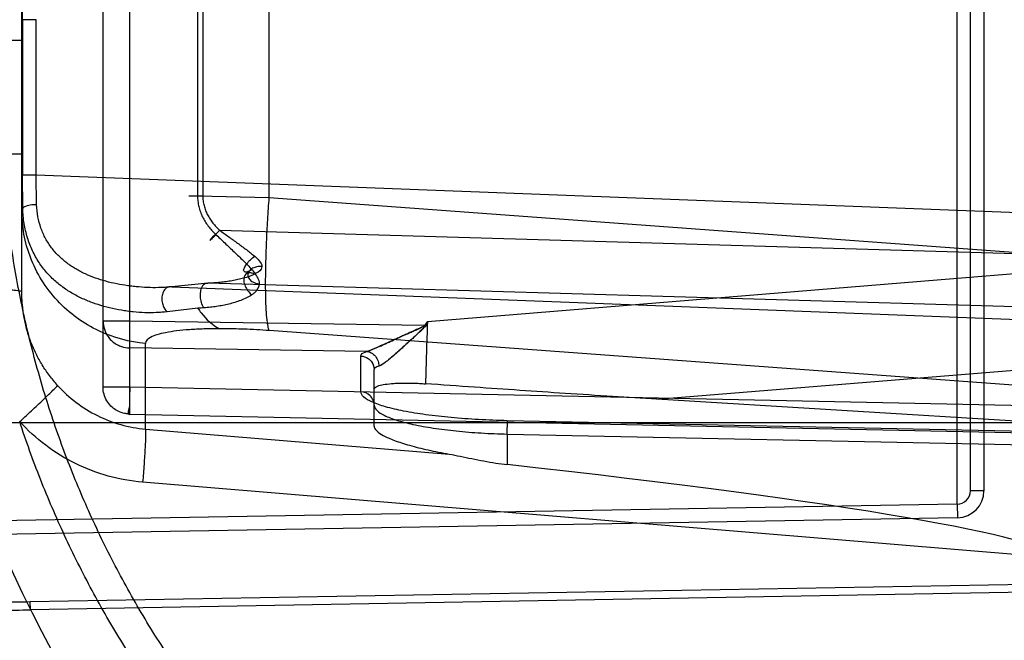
# Model space of a CAD drawing. Header units: millimetres. Extents: x 0 to 297, y 0 to 210.
# Tile 83 of 256: x 140.931 to 141.258, y 93.396 to 93.602. Entities that reach past the tile are written whole.
import ezdxf

# ---------------------------------------------------------------- set-up
doc = ezdxf.new("R2010")
doc.units = ezdxf.units.MM
doc.header["$LTSCALE"] = 16.335
doc.layers.get('0').update_dxf_attribs({"linetype": 'CONTINUOUS'})
for name, color, linetype in [('01_GLOBAL', 7, 'CONTINUOUS'), ('INTFCLR_144815', 7, 'CONTINUOUS'), ('INTFCLR_72935', 7, 'CONTINUOUS')]:
    doc.layers.add(name, color=color, linetype=linetype)

msp = doc.modelspace()

# ---------------------------------------------------------------- linework, layer by layer
at = {"color": 7, "linetype": 'Continuous'}
msp.add_circle((142.5788034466, 92.2083412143), 3.42, dxfattribs=at)
at = {"color": 9, "linetype": 'Continuous'}
msp.add_arc((142.5788034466, 92.2083412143), 3.3761688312, 92.9674534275, 177.0325465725, dxfattribs=at)
at = {"layer": '01_GLOBAL', "color": 7, "linetype": 'Continuous'}
msp.add_circle((142.5788034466, 92.2083412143), 3.465, dxfattribs=at)
at = {"layer": 'INTFCLR_144815', "color": 6, "linetype": 'Continuous'}
for radius in [0.5743020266, 0.5472855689]:
    msp.add_circle((141.273551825, 93.5765928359), radius, dxfattribs=at)
for radius, start, end in [(0.7917112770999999, 313.9937911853, 154.5150993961), (0.7647112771, 312.9543589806, 154.5144414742), (0.73941501, 108.7136429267, 257.7559644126), (0.5949342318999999, 45.0000000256, 314.9999999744), (0.5938695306, 44.999999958, 315.000000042), (0.5930090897, 44.99999997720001, 315.0000000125), (0.5750735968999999, 47.86578076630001, 312.1342192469), (0.5668530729, 45.72777364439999, 314.2722263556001), (0.5488570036, 45.6663486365, 314.3336513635), (0.54882, 45.741955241, 314.258044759), (0.5489999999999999, 190.6326298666, 247.7397281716)]:
    msp.add_arc((141.273551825, 93.5765928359), radius, start, end, dxfattribs=at)
at = {"layer": 'INTFCLR_144815', "color": 9, "linetype": 'Continuous'}
for centre, radius, start, end in [((141.273551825, 93.5765928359), 0.6197635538, 52.2436298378, 307.7563701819), ((141.273551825, 93.5765928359), 0.7345008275, 125.9035433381, 247.5002459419), ((141.273551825, 93.5765928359), 0.5837869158, 52.5411294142, 307.4588705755), ((141.273551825, 93.5765928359), 0.5666595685, 45.7280221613, 314.2719778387), ((141.273551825, 93.5765928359), 0.5576609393, 45.73034182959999, 314.2696581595), ((141.273551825, 93.5765928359), 0.5524991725, 128.4841463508, 246.0405071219), ((141.2735517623, 93.5765928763), 0.6625994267, 141.0362107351, 247.5002459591)]:
    msp.add_arc(centre, radius, start, end, dxfattribs=at)
at = {"layer": 'INTFCLR_72935', "color": 9, "linetype": 'Continuous'}
for p, q in [((141.2421303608, 93.44151565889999), (141.2421303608, 93.71167001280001)), ((141.246551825, 93.4460149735), (141.246551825, 93.7071706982)), ((141.251051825, 93.7071706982), (141.251051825, 93.4460149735)), ((140.9673947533, 93.47145523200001), (140.9673947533, 93.68173043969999)), ((140.958551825, 93.48031715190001), (140.958551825, 93.67286851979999)), ((140.931551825, 93.5120454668), (140.931551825, 93.6411402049)), ((140.9317575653, 93.6023216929), (140.9318844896, 93.6134899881)), ((140.9899171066, 93.6093208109), (140.9899171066, 93.5438648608)), ((140.9916558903, 93.609320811), (140.9916558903, 93.5438648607)), ((141.0137078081, 93.54328422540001), (141.0137078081, 93.60990144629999)), ((140.9317575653, 93.6023216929), (140.9317575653, 93.5508639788)), ((140.9363258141, 93.6023216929), (140.9317575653, 93.6023216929)), ((140.9363258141, 93.5508639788), (140.9363258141, 93.6023216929)), ((140.9141800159, 93.59547896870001), (140.931551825, 93.59547896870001)), ((140.931551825, 93.557706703), (140.9141800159, 93.557706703)), ((140.9317575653, 93.5508639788), (140.9363258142, 93.5508639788)), ((140.9318843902, 93.539695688), (140.9317575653, 93.5508639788)), ((140.9363258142, 93.5508639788), (141.273551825, 93.53786820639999)), ((140.9364909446, 93.540934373), (140.9363258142, 93.5508639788)), ((140.9869988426, 93.5438648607), (140.9916558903, 93.5438648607)), ((140.9899171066, 93.5438648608), (141.0137078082, 93.54328422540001)), ((141.0137078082, 93.54328422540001), (141.2735518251, 93.52420863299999)), ((140.931551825, 93.5390290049), (140.9318843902, 93.539695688)), ((140.9972724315, 93.5324386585), (141.273551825, 93.5243431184)), ((141.273551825, 93.5189727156), (141.0662376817, 93.50208980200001)), ((140.9933088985, 93.514839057), (140.9813569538, 93.5136729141)), ((140.9813569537, 93.5136729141), (141.273551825, 93.50241251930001)), ((141.273551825, 93.5066273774), (140.9933088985, 93.514839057)), ((140.9900352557, 93.5065296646), (140.9798477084, 93.5054127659)), ((140.9673947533, 93.50224009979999), (140.958551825, 93.50224009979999)), ((141.0652869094, 93.50080631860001), (140.9673947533, 93.50224009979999)), ((140.9673947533, 93.49337818), (140.9673947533, 93.50224009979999)), ((141.0662376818, 93.50208980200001), (141.0652869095, 93.50080631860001)), ((141.2735518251, 93.4800609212), (141.0137078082, 93.4991365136)), ((141.0460415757, 93.49222627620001), (140.9673947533, 93.49337818)), ((140.9726298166, 93.46648215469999), (140.9726298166, 93.4948812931)), ((141.0441303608, 93.4788195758), (141.0441303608, 93.4906771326)), ((141.1424440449, 93.4763618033), (141.2735518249, 93.48703874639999)), ((141.048551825, 93.467463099), (141.048551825, 93.4862461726)), ((140.9673947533, 93.48031715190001), (140.958551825, 93.48031715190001)), ((141.273551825, 93.47394843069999), (140.9673947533, 93.48031715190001)), ((140.9673646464, 93.4713190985), (140.9673947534, 93.47145523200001)), ((140.9673947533, 93.47145523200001), (141.2735518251, 93.46508651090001)), ((140.8060186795, 93.4685928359), (141.282551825, 93.4685928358)), ((141.0927815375, 93.469298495), (141.0927664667, 93.46923067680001)), ((141.0927664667, 93.4647997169), (141.0927815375, 93.469298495)), ((141.2735518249, 93.4654699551), (141.0927664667, 93.46923067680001)), ((140.9726298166, 93.46648215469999), (141.073512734, 93.45814107)), ((141.0927664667, 93.4647997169), (141.0927664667, 93.45468576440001)), ((141.0927664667, 93.4647997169), (141.2735518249, 93.4610389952)), ((141.2735518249, 93.4238648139), (140.9716892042, 93.44882307)), ((141.251051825, 93.4460149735), (141.246551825, 93.4460149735)), ((141.2421303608, 93.44151565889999), (140.8512364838, 93.4346925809)), ((141.2421303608, 93.44151565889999), (141.2422088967, 93.4370163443)), ((141.2422088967, 93.4370163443), (140.9230179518, 93.4314448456)), ((140.93437357, 93.4091957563), (141.2735518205, 93.4151217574)), ((141.2735518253, 93.41242445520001), (140.9344206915, 93.406498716)), ((140.9344206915, 93.406498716), (140.93437357, 93.4091957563))]:
    msp.add_line(p, q, dxfattribs=at)
at = {"layer": 'INTFCLR_72935', "color": 7, "linetype": 'Continuous'}
for p, q in [((141.0654770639, 93.5006655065), (141.0652869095, 93.50080631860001)), ((141.0659136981, 93.5011931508), (141.065980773, 93.5013137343))]:
    msp.add_line(p, q, dxfattribs=at)
at = {"layer": 'INTFCLR_72935', "color": 6, "linetype": 'Continuous'}
msp.add_line((141.273551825, 93.4684037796), (141.1424440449, 93.4763618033), dxfattribs=at)
for radius in [0.5431065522, 0.5161422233]:
    msp.add_arc((141.273551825, 93.5765928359), radius, 90, 270.0000000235, dxfattribs=at)
at = {"layer": 'INTFCLR_72935', "color": 9, "linetype": 'Continuous'}
for centre, radius, start, end in [((141.0085972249, 93.28076846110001), 0.226522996, 94.1827354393, 94.7002570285), ((140.7011794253, 93.6961469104), 0.4134316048, 331.7820738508, 332.005850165), ((147.0237262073, 93.309431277), 5.9606028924, 178.1477639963, 178.3458501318), ((141.242051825, 93.4460149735), 0.0045, 271.0000000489, 360), ((141.242051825, 93.4460149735), 0.009000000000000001, 271.0000010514, 359.9999984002), ((141.273551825, 93.5765928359), 0.3793960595, 202.4933176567, 269.9999999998)]:
    msp.add_arc(centre, radius, start, end, dxfattribs=at)
at = {"layer": 'INTFCLR_72935', "color": 6, "linetype": 'Continuous'}
msp.add_ellipse((140.9296724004, 93.4522451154), major_axis=(0.3438762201, -0.0284580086), ratio=0.0521660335, start_param=0.0043170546, end_param=1.0809708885, dxfattribs=at)
for points, knots in [([(141.273551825, 93.24126278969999), (141.2668652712, 93.24098842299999), (141.2534721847, 93.24084096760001), (141.2334105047, 93.2418204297), (141.2134070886, 93.2440046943), (141.1934712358, 93.24740199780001), (141.1737201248, 93.25201239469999), (141.1545813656, 93.25772118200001), (141.1358638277, 93.26452820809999), (141.1175747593, 93.2724273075), (141.099495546, 93.28156660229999), (141.0820039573, 93.2917790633), (141.0651709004, 93.3030211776), (141.0490521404, 93.31525175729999), (141.0337068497, 93.3284253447), (141.0191848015, 93.3424971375), (141.0055420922, 93.35741022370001), (140.9928249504, 93.3731134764), (140.9810863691, 93.389537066), (140.9703601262, 93.40662781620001), (140.9606800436, 93.4243307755), (140.9520829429, 93.4425780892), (140.9446026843, 93.46129230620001), (140.9382608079, 93.48041223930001), (140.9330756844, 93.4998789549), (140.9290655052, 93.5196255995), (140.9262460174, 93.5395770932), (140.9246280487, 93.5596528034), (140.9242160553, 93.5797686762), (140.9250079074, 93.599853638), (140.9269973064, 93.6198415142), (140.9301767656, 93.63967264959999), (140.9345350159, 93.6592783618), (140.9400570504, 93.6785897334), (140.9467215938, 93.6975322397), (140.954501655, 93.7160315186), (140.9633650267, 93.734018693), (140.9732813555, 93.7514382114), (140.9842105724, 93.768222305), (140.9961119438, 93.7843128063), (141.0089403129, 93.7996548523), (141.0226616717, 93.814208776), (141.0372164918, 93.8279104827), (141.0525608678, 93.840721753), (141.0686320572, 93.85259168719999), (141.0853763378, 93.8634801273), (141.1027265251, 93.8733467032), (141.1206033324, 93.8821509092), (141.1385773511, 93.8897130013), (141.1560807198, 93.89591960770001), (141.1723348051, 93.9007232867), (141.1870502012, 93.9043146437), (141.200157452, 93.90693387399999), (141.2126066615, 93.9089404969), (141.2254746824, 93.9105332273), (141.2397816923, 93.9117203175), (141.2559916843, 93.91233033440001), (141.2674433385, 93.9121735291), (141.273551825, 93.91192288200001)], [0, 0, 0, 0, 0.0185657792, 0.0371317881, 0.0556907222, 0.0743562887, 0.09320238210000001, 0.1119235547, 0.1297297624, 0.1484268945, 0.1671582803, 0.1858963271, 0.2045840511, 0.2232805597, 0.2419956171, 0.2606571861, 0.279345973, 0.2980347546, 0.3166822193, 0.3353169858, 0.3539795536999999, 0.37262367, 0.3912431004, 0.4098577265, 0.4284753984, 0.447098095, 0.4657246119, 0.4843422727, 0.5029402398, 0.5215093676, 0.5400730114, 0.5586323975, 0.5771953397, 0.5957586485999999, 0.6143210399, 0.632871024, 0.6514010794, 0.6699183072, 0.6884459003, 0.706933, 0.7254083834, 0.7438943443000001, 0.7623915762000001, 0.7808313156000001, 0.7993174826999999, 0.8177867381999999, 0.836209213, 0.8546573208, 0.8730372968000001, 0.8902751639, 0.9061519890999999, 0.920037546, 0.9322836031, 0.9432240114, 0.9550134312, 0.9682465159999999, 0.9830392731, 1, 1, 1, 1]), ([(141.0485518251, 93.479687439), (141.0485518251, 93.48018254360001), (141.0498932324, 93.4808776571), (141.0517592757, 93.4812710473), (141.0539356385, 93.48154617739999), (141.0559831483, 93.48167329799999), (141.057753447, 93.48173196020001), (141.059630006, 93.4817419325), (141.0615857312, 93.4817055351), (141.0635871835, 93.4816238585), (141.0649320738, 93.4815407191), (141.065607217, 93.4814921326)], [0, 0, 0, 0, 0.0846504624, 0.1973321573, 0.3551779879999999, 0.4486956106, 0.5498976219, 0.6575318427, 0.7696399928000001, 0.8842689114, 1, 1, 1, 1]), ([(141.142444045, 93.4763618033), (141.1375434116, 93.47665926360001), (141.1274050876, 93.477288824), (141.1122213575, 93.4782702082), (141.0969454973, 93.47929284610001), (141.0814706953, 93.48036068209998), (141.0710428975, 93.48110095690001), (141.065607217, 93.4814921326)], [0, 0, 0, 0, 0.1912645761, 0.3957173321, 0.5927438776, 0.7876954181, 1, 1, 1, 1]), ([(141.273551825, 93.231491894), (141.2701649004, 93.23134759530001), (141.2633863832, 93.23115883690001), (141.2532150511, 93.2311755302), (141.2430485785, 93.2314920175), (141.2328959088, 93.2321080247), (141.2227658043, 93.2330230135), (141.2126670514, 93.2342361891), (141.2026083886, 93.2357465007), (141.1925985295, 93.2375526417), (141.1826461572, 93.2396530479), (141.1727598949, 93.2420459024), (141.1629483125, 93.2447291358), (141.1532199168, 93.24770042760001), (141.1435831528, 93.25095720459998), (141.1340463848, 93.2544966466), (141.1246179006, 93.2583156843), (141.1153058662, 93.26241101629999), (141.1061182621, 93.2667791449), (141.0970631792, 93.2714162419), (141.0881483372, 93.2763183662), (141.0793816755, 93.28148116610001), (141.0707705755, 93.28690031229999), (141.0623228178, 93.292570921), (141.0540455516, 93.29848819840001), (141.0459462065, 93.3046468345), (141.0380315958, 93.31104164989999), (141.0303088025, 93.317666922), (141.0227843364, 93.3245170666), (141.015464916, 93.3315859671), (141.008356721, 93.3388676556), (141.0014660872, 93.3463556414), (140.9947988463, 93.354043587), (140.9883609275, 93.36192465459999), (140.9821577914, 93.36999215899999), (140.9761949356, 93.3782389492), (140.9704774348, 93.3866580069), (140.9650103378, 93.3952418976), (140.9597983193, 93.40398328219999), (140.9548459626, 93.41287447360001), (140.9501575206, 93.4219078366), (140.9457370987, 93.4310754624), (140.9415885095, 93.4403694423), (140.9377153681, 93.4497816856), (140.9341210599, 93.4593039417), (140.9319127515, 93.46572016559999), (140.9308561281, 93.46894365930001)], [0, 0, 0, 0, 0.0227205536, 0.0454410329, 0.06816134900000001, 0.09088163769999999, 0.1136018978, 0.1363221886, 0.1590426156, 0.1817632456, 0.2044840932, 0.2272051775, 0.2499266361, 0.2726484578, 0.2953706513, 0.3180932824, 0.3408163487, 0.3635397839, 0.3862638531, 0.4089891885, 0.4317141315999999, 0.4544408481, 0.4771673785, 0.4998953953, 0.5226228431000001, 0.5453516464, 0.5680799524, 0.5908095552, 0.6135387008, 0.6362690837, 0.6589990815, 0.6817302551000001, 0.7044610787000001, 0.7271930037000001, 0.7499246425, 0.7726572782, 0.7953897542, 0.8181230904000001, 0.8408563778, 0.8635903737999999, 0.8863244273, 0.90905904, 0.9317938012, 0.9545290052, 0.9772643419, 1, 1, 1, 1]), ([(141.0485518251, 93.467463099), (141.0485518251, 93.4668939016), (141.0494984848, 93.46551544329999), (141.0513089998, 93.46444189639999), (141.0533689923, 93.4634345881), (141.0554019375, 93.46262661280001), (141.0577574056, 93.4618176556), (141.0604165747, 93.4610239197), (141.0633544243, 93.4602500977), (141.066545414, 93.4595036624), (141.0699574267, 93.45879196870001), (141.0723074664, 93.4583538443), (141.073512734, 93.45814107)], [0, 0, 0, 0, 0.0624450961, 0.164547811, 0.233129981, 0.3132634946, 0.4045167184, 0.5062435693, 0.6176526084, 0.7377624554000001, 0.8657287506, 1, 1, 1, 1]), ([(141.073512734, 93.45814107), (141.0747174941, 93.45792838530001), (141.0772185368, 93.4574377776), (141.0810431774, 93.4566373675), (141.0849804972, 93.45584972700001), (141.0888973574, 93.4551732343), (141.0914902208, 93.454827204), (141.0927664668, 93.45468576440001)], [0, 0, 0, 0, 0.1875630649, 0.3907008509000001, 0.5990922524, 0.8031353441, 1, 1, 1, 1])]:
    msp.add_open_spline(points, degree=3, knots=knots, dxfattribs=at)
at = {"layer": 'INTFCLR_72935', "color": 9, "linetype": 'Continuous'}
for points, knots in [([(140.9899171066, 93.5438648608), (140.9899162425, 93.54325756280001), (140.9899884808, 93.5420481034), (140.990310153, 93.5402621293), (140.9908351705, 93.5385283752), (140.9915449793, 93.53686663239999), (140.9924177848, 93.5352933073), (140.9934316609, 93.5338166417), (140.9945724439, 93.5324402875), (140.9954057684, 93.53158892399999), (140.9958346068, 93.5311784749)], [0, 0, 0, 0, 0.1265958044, 0.2518447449, 0.3774723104, 0.5033995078, 0.6278150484, 0.7519241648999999, 0.876258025, 1, 1, 1, 1]), ([(140.9916558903, 93.5438648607), (140.9916558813, 93.5433181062), (140.9917252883, 93.5422282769), (140.9920320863, 93.54061974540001), (140.9925301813, 93.53905806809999), (140.993202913, 93.537560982), (140.9940318, 93.53614430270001), (140.9949942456, 93.53481433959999), (140.9960765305, 93.53357370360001), (140.9968668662, 93.53280907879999), (140.997272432, 93.53243865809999)], [0, 0, 0, 0, 0.125094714, 0.2490630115, 0.3737696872, 0.4992654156, 0.6238153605, 0.7486538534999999, 0.8743302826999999, 1, 1, 1, 1]), ([(141.0137078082, 93.4991365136), (141.0134603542, 93.4997476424), (141.0131206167, 93.50147456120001), (141.0128830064, 93.5036881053), (141.0127043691, 93.50628154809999), (141.0125577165, 93.5097019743), (141.01249749, 93.5148573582), (141.0125880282, 93.5214045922), (141.0128304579, 93.5285354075), (141.0132046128, 93.5358958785), (141.0135294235, 93.540835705), (141.0137078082, 93.54328422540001)], [0, 0, 0, 0, 0.0446833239, 0.118092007, 0.1512150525, 0.2207839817, 0.3501089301, 0.5005473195, 0.6645130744, 0.8336212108, 1, 1, 1, 1]), ([(140.9364909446, 93.540934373), (140.9359523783, 93.5409261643), (140.9346696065, 93.5408402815), (140.9331712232, 93.5405571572), (140.9319895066, 93.5400467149), (140.9318843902, 93.539695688)], [0, 0, 0, 0, 0.3310208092, 0.7748074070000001, 1, 1, 1, 1]), ([(140.9798477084, 93.5054127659), (140.9792543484, 93.50532700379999), (140.978048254, 93.505192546), (140.9755777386, 93.5050384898), (140.9723987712, 93.5050431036), (140.9691824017, 93.50527298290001), (140.9665775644, 93.505583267), (140.9639582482, 93.50598305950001), (140.9607049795, 93.50664216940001), (140.9568634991, 93.5077096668), (140.9531075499, 93.509081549), (140.9500782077, 93.5105063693), (140.9477408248, 93.51183486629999), (140.9454643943, 93.5132955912), (140.9427589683, 93.51538288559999), (140.9403075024, 93.51781712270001), (140.9385219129, 93.5199920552), (140.9368327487, 93.5223615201), (140.9353753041, 93.5249548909), (140.934181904, 93.5277400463), (140.9331460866, 93.53073051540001), (140.932224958, 93.5347201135), (140.9319246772, 93.53801240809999), (140.9318843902, 93.539695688)], [0, 0, 0, 0, 0.0269372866, 0.0544915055, 0.1111887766, 0.1696140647, 0.1992706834, 0.2290360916, 0.2886481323, 0.3482924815, 0.4080109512, 0.4681104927, 0.4984510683, 0.5287577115, 0.5895870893, 0.6516014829, 0.6835097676, 0.7159327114, 0.7822646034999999, 0.8166313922, 0.8519861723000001, 0.9243469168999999, 1, 1, 1, 1]), ([(140.9813569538, 93.5136729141), (140.9807770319, 93.5136063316), (140.9796029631, 93.5134970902), (140.9772098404, 93.5133726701), (140.9741540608, 93.5133719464), (140.9710734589, 93.5135469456), (140.9685939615, 93.5137889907), (140.9661233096, 93.51409913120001), (140.9630732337, 93.5146137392), (140.9594859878, 93.5154508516), (140.95599956, 93.5165314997), (140.9531917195, 93.5176597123), (140.9510305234, 93.51871559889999), (140.9489484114, 93.51987146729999), (140.9464780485, 93.5215189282), (140.9442227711, 93.5234599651), (140.9425822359, 93.5251993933), (140.9410452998, 93.5270785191), (140.9397089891, 93.5291465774), (140.9386125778, 93.53137850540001), (140.9376612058, 93.5337587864), (140.9368142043, 93.5369455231), (140.9365310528, 93.53958720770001), (140.9364909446, 93.540934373)], [0, 0, 0, 0, 0.0296717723, 0.0599154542, 0.1217847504, 0.1848901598, 0.2166786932, 0.2484054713, 0.3114486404, 0.3738125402, 0.4355111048, 0.4968160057, 0.5274058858, 0.5577275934, 0.6178205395, 0.6779996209, 0.708511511, 0.7392634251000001, 0.8013182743, 0.8330912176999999, 0.8655644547, 0.9314916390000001, 1, 1, 1, 1]), ([(140.9726298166, 93.4948812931), (140.9673184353, 93.49533891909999), (140.9592129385, 93.4975117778), (140.9496571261, 93.5031605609), (140.9431738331, 93.5088909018), (140.9379368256, 93.5157501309), (140.9330554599, 93.5256036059), (140.931551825, 93.5337708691), (140.931551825, 93.5390290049)], [0, 0, 0, 0, 0.2423205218, 0.3713274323, 0.5023855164, 0.6330587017, 0.7609941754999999, 1, 1, 1, 1]), ([(140.997272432, 93.53243865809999), (140.9970026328, 93.5321392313), (140.9962544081, 93.531319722), (140.9954199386, 93.5303904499), (140.9932262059, 93.5281785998), (140.9952374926, 93.5305014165), (140.9958346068, 93.5311784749)], [0, 0, 0, 0, 0.1652785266, 0.4360041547, 0.6298091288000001, 1, 1, 1, 1]), ([(140.9958346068, 93.5311784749), (140.9963554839, 93.5306839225), (140.9973953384, 93.5296971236), (140.9989516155, 93.5282197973), (141.0005040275, 93.52675161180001), (141.0020468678, 93.5252867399), (141.0035823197, 93.5238276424), (141.0055925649, 93.5218837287), (141.0070578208, 93.52039018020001), (141.0079854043, 93.51935806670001)], [0, 0, 0, 0, 0.1270896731, 0.2536546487, 0.3796825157, 0.5051622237, 0.6300983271, 0.7544610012, 1, 1, 1, 1]), ([(140.997272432, 93.53243865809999), (140.9977699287, 93.53207892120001), (140.998762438, 93.5313600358), (141.00024978, 93.5302858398), (141.0017312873, 93.5292160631), (141.0032066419, 93.52815135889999), (141.004671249, 93.5270875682), (141.0065866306, 93.5256791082), (141.0079904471, 93.5245920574), (141.0088866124, 93.52383339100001)], [0, 0, 0, 0, 0.1273987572, 0.2543082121, 0.3807210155, 0.5066005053, 0.6318617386, 0.7563439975, 1, 1, 1, 1]), ([(141.0079854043, 93.51935806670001), (141.007695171, 93.5191702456), (141.0071719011, 93.5188625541), (141.0064230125, 93.51858481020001), (141.0057159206, 93.5184189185), (141.0050326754, 93.51905836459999), (141.0054289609, 93.51993004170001), (141.0058201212, 93.5206734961), (141.0068349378, 93.5220904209), (141.0079151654, 93.5231235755), (141.0088866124, 93.52383339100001)], [0, 0, 0, 0, 0.1115527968, 0.1933902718, 0.2618752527, 0.3306799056, 0.4435171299, 0.5233871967, 0.6117684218, 1, 1, 1, 1]), ([(141.0088866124, 93.52383339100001), (141.0094325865, 93.523367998), (141.0104352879, 93.52244434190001), (141.0113059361, 93.52113169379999), (141.011277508, 93.5204433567)], [0, 0, 0, 0, 0.5101280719, 1, 1, 1, 1]), ([(141.011277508, 93.5204433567), (141.0108578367, 93.520459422), (141.0099336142, 93.5204127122), (141.0085245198, 93.5200400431), (141.0072085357, 93.5192545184), (141.0063987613, 93.51789671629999), (141.0067938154, 93.5163882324), (141.0082223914, 93.51515147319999), (141.0096010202, 93.5147622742), (141.0104821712, 93.5146792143)], [0, 0, 0, 0, 0.111821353, 0.2448622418, 0.3845223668, 0.5121677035, 0.6340464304, 0.7643492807, 1, 1, 1, 1]), ([(141.011277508, 93.5204433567), (141.0112743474, 93.5201303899), (141.0108191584, 93.5188907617), (141.0096181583, 93.5182374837), (141.0087764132, 93.51782544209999)], [0, 0, 0, 0, 0.2503529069, 1, 1, 1, 1]), ([(141.0087764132, 93.51782544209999), (141.0076444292, 93.51727194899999), (141.0058209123, 93.51665506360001), (141.0033268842, 93.51604251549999), (141.0013861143, 93.515666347), (140.9994095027, 93.5153648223), (140.9974008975, 93.5151291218), (140.9953642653, 93.51495307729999), (140.9939965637, 93.51487162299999), (140.9933088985, 93.514839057)], [0, 0, 0, 0, 0.2386576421, 0.3618809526, 0.4866388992, 0.6128671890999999, 0.7405281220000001, 0.8696086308, 1, 1, 1, 1]), ([(141.0087764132, 93.51782544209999), (141.0084879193, 93.51799749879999), (141.0077157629, 93.5183692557), (141.0060010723, 93.5183803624), (141.0051002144, 93.51651943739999), (141.0053731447, 93.5147057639), (141.0061779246, 93.5127579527), (141.0071802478, 93.51155990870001), (141.0079036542, 93.5110103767)], [0, 0, 0, 0, 0.093516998, 0.2401389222, 0.4178873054, 0.5795530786, 0.7470816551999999, 1, 1, 1, 1]), ([(141.0104821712, 93.5146792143), (141.0105006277, 93.5159912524), (141.0094205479, 93.5176635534), (141.0082970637, 93.5190078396), (141.0079854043, 93.51935806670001)], [0, 0, 0, 0, 0.736764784, 1, 1, 1, 1]), ([(140.9195536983, 93.51305730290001), (140.9211376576, 93.51302390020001), (140.923429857, 93.5129552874), (140.9263250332, 93.5128079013), (140.9281330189, 93.51268138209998), (140.9295568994, 93.51254681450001), (140.9306386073, 93.5123931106), (140.9311930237, 93.5122706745), (140.931551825, 93.5121294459), (140.931551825, 93.5120454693)], [0, 0, 0, 0, 0.3927039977, 0.5680389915, 0.7192857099, 0.8401676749, 0.9271778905, 0.979184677, 1, 1, 1, 1]), ([(140.9813569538, 93.5136729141), (140.9809273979, 93.5137643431), (140.9797990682, 93.5136613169), (140.9786152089, 93.5124129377), (140.9780634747, 93.5107336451), (140.9780186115, 93.50901668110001), (140.9784709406, 93.5071185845), (140.9792325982, 93.5059162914), (140.9798477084, 93.5054127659)], [0, 0, 0, 0, 0.1241986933, 0.2971472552, 0.4506883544, 0.61852301, 0.7751981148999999, 1, 1, 1, 1]), ([(140.9920751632, 93.5066881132), (140.9918800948, 93.506934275), (140.9913649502, 93.50781294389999), (140.99094462, 93.50936214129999), (140.9908348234, 93.5112113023), (140.9911004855, 93.512986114), (140.9917453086, 93.51466637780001), (140.9929512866, 93.5149582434), (140.9933088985, 93.514839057)], [0, 0, 0, 0, 0.0978901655, 0.3144181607, 0.4939938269, 0.668954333, 0.8825154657, 1, 1, 1, 1]), ([(141.0079036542, 93.5110103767), (141.0082249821, 93.5112292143), (141.0094337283, 93.5121093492), (141.0104662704, 93.51354885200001), (141.0104821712, 93.5146792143)], [0, 0, 0, 0, 0.2558966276, 1, 1, 1, 1]), ([(140.9434633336, 93.4809576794), (140.9425091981, 93.48201104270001), (140.9407024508, 93.4841934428), (140.9382986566, 93.4876903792), (140.9365785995, 93.490776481), (140.9353797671, 93.49334346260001), (140.9343024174, 93.4959709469), (140.9331944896, 93.499342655), (140.9322468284, 93.50349848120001), (140.9317732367, 93.507033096), (140.9315834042, 93.50989074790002), (140.931551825, 93.51132819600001), (140.931551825, 93.5120454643)], [0, 0, 0, 0, 0.1251649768, 0.2491232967, 0.3732270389, 0.4357970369, 0.498546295, 0.6232342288, 0.7478440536, 0.8734290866, 0.9368324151, 1, 1, 1, 1]), ([(141.0079036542, 93.5110103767), (141.0067821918, 93.5102359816), (141.0049020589, 93.5093621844), (141.0023208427, 93.50846907), (141.0003327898, 93.5079222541), (140.9983117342, 93.5074792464), (140.9962587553, 93.5071306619), (140.9941773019, 93.5068652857), (140.9927782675, 93.50674112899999), (140.9920751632, 93.5066881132)], [0, 0, 0, 0, 0.2468743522, 0.3709405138, 0.4952004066, 0.6199982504, 0.7456302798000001, 0.8722743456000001, 1, 1, 1, 1]), ([(140.990035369, 93.50652951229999), (140.9903730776, 93.50602663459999), (140.9923117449, 93.50331900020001), (140.9948753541, 93.50086853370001), (140.9973822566, 93.49976847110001)], [0, 0, 0, 0, 0.1811781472, 1, 1, 1, 1]), ([(140.958551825, 93.50224009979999), (140.958551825, 93.5013423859), (140.9587654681, 93.4999758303), (140.9594544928, 93.4982911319), (140.9603317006, 93.49683960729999), (140.9616030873, 93.4954827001), (140.9631679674, 93.49444268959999), (140.9650342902, 93.4936404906), (140.9664636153, 93.4933941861), (140.9673947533, 93.49337818)], [0, 0, 0, 0, 0.1946326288, 0.2937227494, 0.3934717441, 0.5609292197, 0.6919197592, 0.7980908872, 1, 1, 1, 1]), ([(140.9973822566, 93.49976847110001), (140.9956033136, 93.4997684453), (140.9922048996, 93.49971878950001), (140.9873831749, 93.49947986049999), (140.9831279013, 93.4990780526), (140.979540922, 93.4985452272), (140.9766165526, 93.4978335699), (140.974253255, 93.49701102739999), (140.9726306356, 93.4957598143), (140.9726298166, 93.4948812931)], [0, 0, 0, 0, 0.2052123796, 0.3919471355, 0.5569433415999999, 0.6975085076, 0.8116792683, 0.8986569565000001, 1, 1, 1, 1]), ([(141.0137078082, 93.4991365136), (141.0109163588, 93.499341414), (141.0069516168, 93.4995675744), (141.0015071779, 93.4997363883), (140.9988590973, 93.4997684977), (140.9973822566, 93.49976847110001)], [0, 0, 0, 0, 0.5138590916, 0.7288677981, 1, 1, 1, 1]), ([(141.0441303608, 93.4906771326), (141.0441304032, 93.49081884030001), (141.0444468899, 93.4916568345), (141.0453801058, 93.49197575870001), (141.046041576, 93.49222627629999)], [0, 0, 0, 0, 0.1669058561, 1, 1, 1, 1]), ([(141.0441303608, 93.4906771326), (141.044976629, 93.4906625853), (141.0464548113, 93.49020578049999), (141.0481062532, 93.48855652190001), (141.048551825, 93.48708186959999), (141.048551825, 93.4862461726)], [0, 0, 0, 0, 0.3704569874, 0.6342246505, 1, 1, 1, 1]), ([(141.046041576, 93.49222627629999), (141.0465715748, 93.4921767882), (141.0476868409, 93.4918319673), (141.049062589, 93.4906818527), (141.0499323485, 93.48908011), (141.0501019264, 93.48788274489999), (141.0500807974, 93.4873173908)], [0, 0, 0, 0, 0.2299986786, 0.4894720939, 0.7555505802, 1, 1, 1, 1]), ([(141.0500807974, 93.4873173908), (141.0498555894, 93.4872464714), (141.0493028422, 93.48704913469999), (141.0485518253, 93.4866445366), (141.048551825, 93.4862461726)], [0, 0, 0, 0, 0.3721356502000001, 1, 1, 1, 1]), ([(140.9308561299, 93.46894365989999), (140.9323469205, 93.47030614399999), (140.9352014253, 93.47294424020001), (140.9390260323, 93.4764960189), (140.9417077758, 93.47915622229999), (140.9431122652, 93.4804811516), (140.9434633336, 93.4809576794)], [0, 0, 0, 0, 0.3478296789, 0.6696411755, 0.89806188, 1, 1, 1, 1]), ([(140.9434633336, 93.4809576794), (140.9453336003, 93.47888830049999), (140.9494602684, 93.47509607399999), (140.9565830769, 93.4706763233), (140.9643872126, 93.46768231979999), (140.9698739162, 93.46670619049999), (140.9726298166, 93.46648215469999)], [0, 0, 0, 0, 0.2512932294, 0.5014782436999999, 0.7508972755, 1, 1, 1, 1]), ([(140.9673947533, 93.47145523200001), (140.9669166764, 93.4714634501), (140.9659450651, 93.47155675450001), (140.96432471, 93.47197984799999), (140.9626662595, 93.47278524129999), (140.9610198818, 93.4741011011), (140.9596632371, 93.4758431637), (140.9587573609, 93.4779971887), (140.958551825, 93.4795544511), (140.958551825, 93.48031715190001)], [0, 0, 0, 0, 0.1036337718, 0.2105132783, 0.3615737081, 0.4993984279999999, 0.6641081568, 0.8346921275, 1, 1, 1, 1]), ([(140.9673947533, 93.48031715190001), (140.9673766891, 93.47944850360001), (140.9673717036, 93.477914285), (140.967265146, 93.47579958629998), (140.9675000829, 93.4739311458), (140.966397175, 93.47133922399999), (140.9673646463, 93.4713190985)], [0, 0, 0, 0, 0.2896369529, 0.5197158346, 0.6774120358, 1, 1, 1, 1]), ([(141.0927664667, 93.46923067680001), (141.089587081, 93.46929681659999), (141.0833541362, 93.4695313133), (141.0743191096, 93.470190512), (141.0660061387, 93.47112334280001), (141.0587239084, 93.47230442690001), (141.0527369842, 93.4736419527), (141.0482424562, 93.4751803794), (141.0453003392, 93.4766184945), (141.0441305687, 93.47817345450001), (141.0441303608, 93.4788195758)], [0, 0, 0, 0, 0.1880497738, 0.3687531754, 0.5355764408, 0.6825782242, 0.8047208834, 0.8982838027, 0.9617924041, 1, 1, 1, 1]), ([(141.048551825, 93.4743886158), (141.048551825, 93.47493690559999), (141.0483280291, 93.4760913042), (141.0470605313, 93.47804173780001), (141.0452634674, 93.4788000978), (141.0441303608, 93.4788195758)], [0, 0, 0, 0, 0.2408622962, 0.5021555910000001, 1, 1, 1, 1]), ([(141.048551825, 93.4743886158), (141.048551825, 93.4737555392), (141.0495631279, 93.4722332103), (141.0522714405, 93.47074931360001), (141.0563608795, 93.4692187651), (141.0618115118, 93.46787349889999), (141.0684336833, 93.4666935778), (141.0759931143, 93.46575966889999), (141.0842080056, 93.4651004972), (141.0898758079, 93.46486586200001), (141.0927664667, 93.4647997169)], [0, 0, 0, 0, 0.0408830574, 0.1056873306, 0.1996446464, 0.3215762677, 0.4679260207, 0.6337729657, 0.8132770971, 1, 1, 1, 1]), ([(140.9716892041, 93.44882307), (140.9678312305, 93.44914214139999), (140.9601540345, 93.4505092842), (140.9492320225, 93.4546744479), (140.9392610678, 93.4608078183), (140.9334778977, 93.466072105), (140.9308561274, 93.4689436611)], [0, 0, 0, 0, 0.24956365, 0.4992502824, 0.7493251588, 1, 1, 1, 1]), ([(140.8216763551, 93.4655361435), (140.8220925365, 93.4639345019), (140.8227564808, 93.4615455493), (140.8237223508, 93.458391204), (140.825217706, 93.453801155), (140.8277016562, 93.4471878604), (140.8307004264, 93.4408660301), (140.8329129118, 93.4368972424), (140.8344105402, 93.43437464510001), (140.8371155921, 93.43023457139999), (140.841399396, 93.424846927), (140.845857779, 93.4206739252), (140.849022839, 93.41825511), (140.8511786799, 93.41673984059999), (140.855093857, 93.41431902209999), (140.8611376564, 93.41149380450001), (140.8675898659, 93.4094926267), (140.8729980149, 93.4082933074), (140.8786750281, 93.4073151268), (140.8860446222, 93.40651511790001), (140.893593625, 93.4061284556), (140.8990214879, 93.40600354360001), (140.9022081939, 93.4059662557), (140.9070850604, 93.4059406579), (140.914471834, 93.4060086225), (140.924402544, 93.4062197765), (140.9310667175, 93.4063994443), (140.9344206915, 93.406498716)], [0, 0, 0, 0, 0.0346303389, 0.0518748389, 0.0690326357, 0.1356519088, 0.1995632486, 0.2152130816, 0.2307309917, 0.260947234, 0.3186571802, 0.3743253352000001, 0.3881736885, 0.4020055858, 0.4294548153, 0.4844094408, 0.5410776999, 0.5704578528, 0.6002987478, 0.6615883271, 0.7254439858, 0.758432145, 0.7752027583, 0.7921356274, 0.8604902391, 0.9297812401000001, 1, 1, 1, 1]), ([(140.8241325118, 93.46625422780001), (140.8245457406, 93.4647278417), (140.8252048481, 93.46245149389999), (140.8261620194, 93.459446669), (140.8276435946, 93.4550699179), (140.8301025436, 93.44876135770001), (140.8330587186, 93.4427375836), (140.8352351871, 93.4389549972), (140.8367100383, 93.43654684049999), (140.8393750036, 93.43258957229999), (140.8435880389, 93.42743723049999), (140.8479525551, 93.423448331), (140.8510479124, 93.4211307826), (140.8531588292, 93.41967469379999), (140.8569925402, 93.4173448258), (140.8628992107, 93.414616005), (140.8691964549, 93.412665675), (140.8744736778, 93.4114812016), (140.8800117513, 93.4105056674), (140.887197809, 93.4096816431), (140.8945593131, 93.4092477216), (140.899851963, 93.40907875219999), (140.9029588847, 93.4090133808), (140.9077134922, 93.40894345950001), (140.914916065, 93.4089364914), (140.924601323, 93.4090362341), (140.9311015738, 93.4091386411), (140.9343735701, 93.4091957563)], [0, 0, 0, 0, 0.0341090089, 0.0511034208, 0.0680193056, 0.1337743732, 0.1969988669, 0.2125086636, 0.2278973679, 0.2579014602, 0.3153683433, 0.3710157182, 0.3848909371, 0.3987621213, 0.4263153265, 0.4815667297, 0.5385927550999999, 0.5681665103, 0.5981936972, 0.6598473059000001, 0.7240507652, 0.7572078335, 0.7740636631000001, 0.7910806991, 0.8597742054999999, 0.9294129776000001, 1, 1, 1, 1]), ([(140.9726298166, 93.46648215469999), (140.9727064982, 93.46580577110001), (140.9726372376, 93.4637481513), (140.9724927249, 93.4598467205), (140.9721440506, 93.4546385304), (140.9718526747, 93.4508026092), (140.9716892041, 93.44882307)], [0, 0, 0, 0, 0.11543431, 0.3475028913, 0.6631716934, 1, 1, 1, 1])]:
    msp.add_open_spline(points, degree=3, knots=knots, dxfattribs=at)
at = {"layer": 'INTFCLR_72935', "color": 7, "linetype": 'Continuous'}
for points, knots in [([(141.046041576, 93.49222627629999), (141.0465929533, 93.4923688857), (141.0478227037, 93.49279894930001), (141.049788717, 93.4936480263), (141.0516353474, 93.4944775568), (141.0532335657, 93.4952091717), (141.0549359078, 93.49598609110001), (141.0571300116, 93.4969836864), (141.0593664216, 93.4979941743), (141.0611978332, 93.4988162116), (141.0625902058, 93.49944406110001), (141.0637462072, 93.49997172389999), (141.0646876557, 93.5004240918), (141.0653247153, 93.5007824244), (141.0657948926, 93.5010127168), (141.0659136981, 93.5011931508)], [0, 0, 0, 0, 0.0782730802, 0.1785713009, 0.2943616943, 0.3564763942, 0.4201483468, 0.5515385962, 0.6877373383, 0.7574147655, 0.8274686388, 0.897549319, 0.9323910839, 0.9703088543, 1, 1, 1, 1]), ([(141.0652869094, 93.50080631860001), (141.0648571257, 93.5004283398), (141.0635209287, 93.4999117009), (141.0615448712, 93.4989562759), (141.0595892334, 93.4980968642), (141.0579491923, 93.4973528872), (141.05660615, 93.4967444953), (141.0552644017, 93.4961356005), (141.0538744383, 93.4955008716), (141.0523573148, 93.4948080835), (141.0507951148, 93.4940986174), (141.0486906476, 93.4931698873), (141.0471411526, 93.4925106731), (141.0460415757, 93.49222627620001)], [0, 0, 0, 0, 0.08144015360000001, 0.1985824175, 0.3148362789, 0.3846639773, 0.4549483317, 0.5246077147, 0.5943301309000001, 0.6723678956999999, 0.7619426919, 0.8383911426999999, 1, 1, 1, 1]), ([(141.065980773, 93.5013137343), (141.0658246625, 93.5007895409), (141.0647604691, 93.49985596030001), (141.0635213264, 93.4985615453), (141.0621948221, 93.4973427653), (141.0607335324, 93.49598376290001), (141.0589437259, 93.49434444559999), (141.0568620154, 93.4924619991), (141.0548943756, 93.4907300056), (141.0530927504, 93.48921903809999), (141.0515420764, 93.4880558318), (141.0505404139, 93.48746212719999), (141.0500807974, 93.4873173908)], [0, 0, 0, 0, 0.0771406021, 0.1866862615, 0.2586774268, 0.329956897, 0.4684770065, 0.6008354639, 0.7258085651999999, 0.8382778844, 0.9320379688, 1, 1, 1, 1]), ([(141.0654769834, 93.5006655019), (141.0651998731, 93.5001971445), (141.0643794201, 93.49941360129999), (141.0632513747, 93.49832290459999), (141.0620936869, 93.4972455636), (141.0608769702, 93.49611926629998), (141.0594303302, 93.4947901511), (141.0577024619, 93.4932189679), (141.0560526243, 93.4917440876), (141.0545713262, 93.49046205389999), (141.0534233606, 93.4894949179), (141.0519807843, 93.4883934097), (141.0509093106, 93.4875376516), (141.0500808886, 93.487317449)], [0, 0, 0, 0, 0.0798653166, 0.1635418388, 0.2314549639, 0.3116752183, 0.4069515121, 0.5197297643, 0.6544458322, 0.7316318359, 0.8074047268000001, 0.8742002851, 1, 1, 1, 1])]:
    msp.add_open_spline(points, degree=3, knots=knots, dxfattribs=at)

doc.saveas('drawing.dxf')
